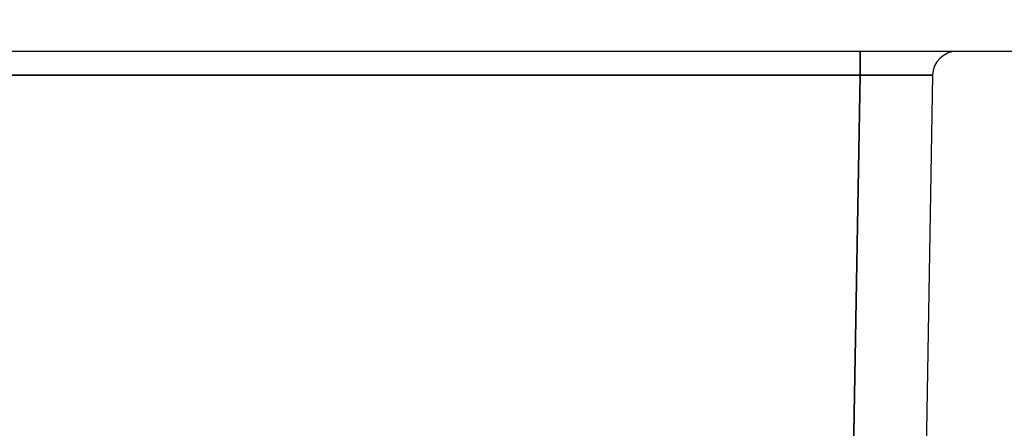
# Model space of a CAD drawing. Header units: millimetres. Extents: x -12192 to 12192, y -600 to 5895.
# Tile 109 of 118: x 1700.64 to 1720.98, y 5312.55 to 5320.99. Entities that reach past the tile are written whole.
import ezdxf

# ---------------------------------------------------------------- set-up
doc = ezdxf.new("R2010")
doc.units = ezdxf.units.MM
doc.header["$LTSCALE"] = 20
for name, color, linetype, lineweight in [('_Sichtbarkanten', 7, 'Continuous', 25), ('Bemaßung (ISO)', 7, 'Continuous', 25), ('Sichtbar schmal (ISO)', 7, 'Continuous', 35)]:
    doc.layers.add(name, color=color, linetype=linetype, lineweight=lineweight)
doc.styles.add('Notiztext (ISO)', font='verdana.ttf')
doc.dimstyles.new('wedi USA', dxfattribs={"dimscale": 20, "dimtxt": 2.5, "dimasz": 4, "dimexe": 2, "dimexo": 0.8, "dimgap": 0.3, "dimtad": 1, "dimdec": 1, "dimrnd": 1e-08, "dimtxsty": 'Notiztext (ISO)', "dimcen": 0.09, "dimclrd": 7, "dimclre": 7, "dimclrt": 256, "dimadec": 0, "dimazin": 2, "dimtfac": 0.6, "dimtmove": 0, "dimatfit": 3, "dimfxl": 1, "dimtolj": 1, "dimlwd": -1, "dimlwe": -1, "dimarcsym": 0})

# ---------------------------------------------------------------- blocks, each defined once
blk = doc.blocks.new('*D90')
at = {"layer": 'Bemaßung (ISO)', "color": 7, "transparency": 16777216}
for p, q in [((1662.996, 5335.843), (1662.996, 5500.092)), ((1723.014, 5335.843), (1723.014, 5500.092)), ((1582.996, 5460.092), (1502.996, 5460.092)), ((1662.996, 5460.092), (1723.014, 5460.092)), ((1803.014, 5460.092), (1883.014, 5460.092))]:
    blk.add_line(p, q, dxfattribs=at)
for points in [[(1582.996, 5473.425), (1582.996, 5446.759), (1662.996, 5460.092)], [(1803.014, 5473.425), (1803.014, 5446.759), (1723.014, 5460.092)]]:
    blk.add_solid(points, dxfattribs=at)
at = {"layer": 'Defpoints', "color": 0, "transparency": 16777216}
for p in [(1723.014, 5460.092), (1662.996, 5319.843), (1723.014, 5319.843)]:
    blk.add_point(p, dxfattribs=at)
at = {"layer": 'Bemaßung (ISO)', "transparency": 16777216, "insert": (1502.021, 5531.505), "char_height": 50, "attachment_point": 1, "style": 'Notiztext (ISO)'}
blk.add_mtext('\\A1;60 [2 3/8]"', dxfattribs=at)

msp = doc.modelspace()

# ---------------------------------------------------------------- linework, layer by layer
at = {"layer": '_Sichtbarkanten'}
for p, q in [((1717.997, 5320.335), (1668.013, 5320.335)), ((1722.514, 5320.335), (1719.996, 5320.335)), ((1719.496, 5319.843), (1719.295, 5308.334))]:
    msp.add_line(p, q, dxfattribs=at)
msp.add_arc((1719.996, 5319.835), 0.5, 90, 179, dxfattribs=at)
msp.add_open_spline([(1719.996, 5320.335), (1719.996, 5320.335), (1719.981, 5320.335), (1719.909, 5320.335), (1719.787, 5320.335), (1719.622, 5320.335), (1719.417, 5320.335), (1719.179, 5320.335), (1718.91, 5320.335), (1718.615, 5320.335), (1718.306, 5320.335), (1718.1, 5320.335), (1717.997, 5320.335)], degree=3, dxfattribs=at)
at = {"layer": 'Sichtbar schmal (ISO)'}
for q in [(1717.997, 5320.335), (1668.013, 5319.843), (1717.823, 5309.874)]:
    msp.add_line((1717.997, 5319.843), q, dxfattribs=at)
msp.add_ellipse((1717.996, 5319.835), major_axis=(-1.5, -0.009), ratio=0.005813, start_param=3.141457, end_param=4.711949, dxfattribs=at)

# ---------------------------------------------------------------- dimensions: what is measured, and where the dimension line sits
at = {"layer": 'Bemaßung (ISO)', "color": 7}
dim = msp.add_linear_dim(base=(1723.014, 5460.092), p1=(1662.996, 5319.843), p2=(1723.014, 5319.843), angle=180, text='<>"', dimstyle='wedi USA', override={"dimgap": 0.3, "dimdec": 1, "dimtol": 0, "dimlim": 0, "dimtp": 0, "dimtm": 0, "dimtdec": 2, "dimtofl": 1, "dimatfit": 1}, dxfattribs=at)
dim.commit()
dim.dimension.update_dxf_attribs({"geometry": '*D90', "text_midpoint": (1693.005, 5460.092), "dimtype": 160})

doc.saveas('drawing.dxf')
